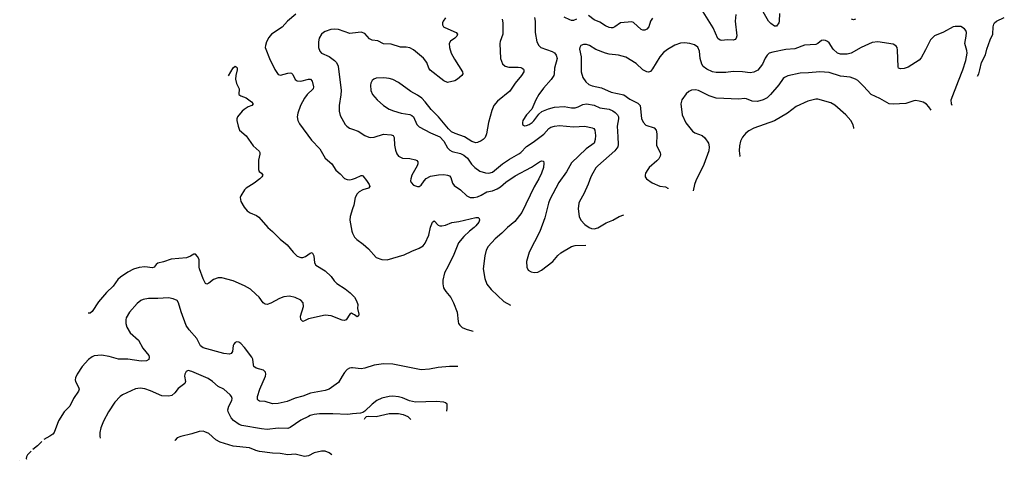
# Model space of a CAD drawing. Header units: inches. Extents: x 1308439 to 1441336, y 959892 to 1036309.
# Tile 1 of 167: x 1336459 to 1346934, y 959892 to 964585. Entities that reach past the tile are written whole.
import ezdxf

# ---------------------------------------------------------------- set-up
doc = ezdxf.new("R2010")
doc.units = ezdxf.units.IN
doc.header["$MEASUREMENT"] = 0
for name, color, linetype in [('B3935', 7, 'Continuous'), ('B3936', 7, 'Continuous'), ('B3946', 7, 'Continuous')]:
    doc.layers.add(name, color=color, linetype=linetype)

msp = doc.modelspace()

# ---------------------------------------------------------------- linework, layer by layer
at = {"layer": 'B3935', "color": 6}
msp.add_line((1336460, 959892, 3100), (1336459, 959893, 3100), dxfattribs=at)
for points, elevation in [([(1336582, 959990), (1336543, 959950), (1336532, 959930), (1336529, 959910), (1336531, 959904)], 3100), ([(1339779, 959951), (1339750, 959971), (1339710, 959988), (1339670, 959990), (1339590, 959972), (1339530, 959941), (1339490, 959934), (1339390, 959956), (1339310, 959951), (1339230, 959964), (1339149, 959969), (1339010, 959987), (1338970, 959998), (1338965, 960000)], 3300)]:
    msp.add_lwpolyline(points, dxfattribs=dict(at, elevation=elevation))
at = {"layer": 'B3936', "color": 6}
for points, elevation in [([(1339397, 964643), (1339309, 964570), (1339250, 964505), (1339138, 964430), (1339110, 964394), (1339086, 964350), (1339073, 964310), (1339072, 964290), (1339076, 964270), (1339116, 964170), (1339174, 964054), (1339210, 964000), (1339234, 963994), (1339310, 964017), (1339338, 964018), (1339350, 964015), (1339363, 964003), (1339389, 963949), (1339410, 963933), (1339450, 963931), (1339533, 963953), (1339552, 963952), (1339572, 963932), (1339586, 963870), (1339582, 963850), (1339517, 963790), (1339489, 963750), (1339448, 963670), (1339419, 963590), (1339410, 963550), (1339419, 963510), (1339437, 963477), (1339562, 963302), (1339651, 963210), (1339710, 963110), (1339778, 963050), (1339821, 962981), (1339870, 962944), (1339915, 962895), (1339942, 962882), (1339970, 962881), (1340000, 962888)], 3100), ([(1340000, 964441), (1339970, 964438), (1339850, 964481), (1339810, 964485), (1339770, 964479), (1339710, 964459), (1339690, 964450), (1339670, 964431), (1339646, 964390), (1339637, 964350), (1339639, 964290), (1339651, 964250), (1339671, 964230), (1339750, 964192), (1339809, 964149), (1339830, 964129), (1339848, 964090), (1339879, 963830), (1339876, 963784), (1339856, 963670), (1339858, 963610), (1339870, 963563), (1339921, 963470), (1339939, 963450), (1339969, 963429), (1340000, 963419)], 3200), ([(1338681, 963988), (1338730, 964071), (1338750, 964090), (1338762, 964082), (1338771, 964071), (1338772, 964050), (1338757, 963990), (1338755, 963950), (1338765, 963905), (1338793, 963850), (1338790, 963790), (1338810, 963773), (1338870, 963754), (1338924, 963710), (1338942, 963690), (1338927, 963670), (1338890, 963656), (1338846, 963630), (1338824, 963610), (1338776, 963550), (1338769, 963530), (1338769, 963510), (1338782, 963450), (1338799, 963410), (1338870, 963347), (1338941, 963241), (1339006, 963186), (1339014, 963170), (1339014, 963154), (1338998, 963090), (1338998, 962990), (1339007, 962967), (1339032, 962950), (1339046, 962930), (1339036, 962910), (1339014, 962890), (1338955, 962845), (1338868, 962792), (1338850, 962774), (1338810, 962710), (1338804, 962690), (1338810, 962650), (1338847, 962590), (1338879, 962550), (1338910, 962527), (1338978, 962498), (1339003, 962483), (1339100, 962370), (1339150, 962328), (1339230, 962249), (1339306, 962186), (1339368, 962110), (1339410, 962067), (1339450, 962051), (1339470, 962052), (1339498, 962062), (1339550, 962100), (1339570, 962106), (1339589, 962070), (1339597, 961997), (1339610, 961970), (1339708, 961910), (1339773, 961850), (1339804, 961804), (1339834, 961774), (1339920, 961720), (1339976, 961676), (1340000, 961652)], 3000), ([(1340000, 962569), (1339975, 962490), (1339970, 962450), (1339991, 962331), (1340000, 962312)], 3100), ([(1340000, 961453), (1339990, 961458), (1339970, 961447), (1339933, 961387), (1339910, 961380), (1339890, 961384), (1339772, 961432), (1339710, 961439), (1339530, 961398), (1339490, 961377), (1339470, 961372), (1339451, 961391), (1339448, 961428), (1339478, 961530), (1339474, 961570), (1339450, 961599), (1339390, 961626), (1339330, 961639), (1339270, 961633), (1339223, 961617), (1339130, 961565), (1339090, 961553), (1339070, 961556), (1339050, 961571), (1339008, 961630), (1338970, 961660), (1338915, 961715), (1338851, 961751), (1338730, 961802), (1338610, 961834), (1338570, 961835), (1338521, 961819), (1338470, 961779), (1338450, 961769), (1338435, 961775), (1338410, 961824), (1338373, 961930), (1338369, 961951), (1338367, 962030), (1338350, 962063), (1338330, 962086), (1338310, 962088), (1338275, 962065), (1338233, 962050), (1338070, 962035), (1337990, 962005), (1337930, 961991), (1337910, 961976), (1337890, 961951), (1337870, 961941), (1337790, 961952), (1337730, 961947), (1337670, 961927), (1337610, 961897), (1337530, 961841), (1337503, 961817), (1337453, 961747), (1337382, 961678), (1337299, 961581), (1337230, 961477), (1337210, 961460), (1337186, 961460)], 3000), ([(1340000, 960877), (1339990, 960878), (1339966, 960874), (1339942, 960858), (1339913, 960827), (1339888, 960790), (1339850, 960720), (1339750, 960651), (1339710, 960636), (1339553, 960607), (1339470, 960575), (1339390, 960553), (1339303, 960517), (1339210, 960496), (1339150, 960494), (1339070, 960518), (1339010, 960523), (1338998, 960530), (1338990, 960541), (1338989, 960570), (1339013, 960650), (1339073, 960790), (1339077, 960810), (1339073, 960830), (1339051, 960851), (1338973, 960873), (1338951, 960890), (1338945, 960910), (1338939, 960970), (1338930, 960990), (1338850, 961095), (1338810, 961137), (1338790, 961151), (1338770, 961155), (1338750, 961147), (1338736, 961130), (1338730, 961114), (1338723, 961050), (1338710, 961030), (1338690, 961023), (1338630, 961030), (1338410, 961090), (1338384, 961110), (1338344, 961190), (1338261, 961281), (1338229, 961329), (1338175, 961475), (1338150, 961570), (1338133, 961593), (1338093, 961613), (1338042, 961622), (1337930, 961614), (1337830, 961615), (1337774, 961606), (1337747, 961593), (1337710, 961563), (1337628, 961470), (1337593, 961410), (1337587, 961390), (1337587, 961350), (1337599, 961310), (1337634, 961250), (1337722, 961170), (1337770, 961087), (1337831, 961010), (1337837, 960990), (1337834, 960966), (1337807, 960953), (1337751, 960949), (1337610, 960970), (1337510, 960968), (1337410, 960998), (1337329, 961011), (1337250, 961004), (1337230, 960995), (1337190, 960967), (1337123, 960890), (1337070, 960809), (1337051, 960770), (1337048, 960750), (1337051, 960730), (1337085, 960670), (1337090, 960650), (1337086, 960630), (1337031, 960550), (1336991, 960469), (1336933, 960407), (1336870, 960313), (1336826, 960190), (1336810, 960171), (1336781, 960150), (1336716, 960113)], 3100), ([(1340000, 960386), (1339950, 960381), (1339790, 960387), (1339650, 960386), (1339590, 960379), (1339550, 960370), (1339530, 960360), (1339450, 960318), (1339337, 960243), (1339310, 960232), (1339210, 960236), (1339090, 960221), (1339030, 960226), (1338823, 960263), (1338795, 960275), (1338735, 960315), (1338710, 960346), (1338678, 960410), (1338674, 960430), (1338684, 960470), (1338716, 960530), (1338718, 960550), (1338712, 960570), (1338698, 960590), (1338632, 960650), (1338570, 960677), (1338510, 960732), (1338465, 960765), (1338290, 960837), (1338250, 960847), (1338230, 960838), (1338214, 960810), (1338212, 960790), (1338222, 960730), (1338215, 960710), (1338144, 960656), (1338110, 960610), (1338076, 960584), (1338044, 960576), (1337970, 960579), (1337850, 960633), (1337790, 960653), (1337741, 960659), (1337690, 960652), (1337551, 960589), (1337527, 960573), (1337470, 960510), (1337403, 960410), (1337351, 960310), (1337323, 960237), (1337311, 960190), (1337310, 960150), (1337314, 960128)], 3200), ([(1338965, 960000), (1338905, 960025), (1338730, 960042), (1338590, 960086), (1338545, 960110), (1338470, 960176), (1338430, 960197), (1338410, 960202), (1338370, 960200), (1338290, 960174), (1338173, 960147), (1338134, 960130), (1338112, 960108), (1338111, 960104)], 3300), ([(1336694, 960092), (1336650, 960047), (1336600, 960007)], 3100)]:
    msp.add_lwpolyline(points, dxfattribs=dict(at, elevation=elevation))
at = {"layer": 'B3946', "color": 6}
for points, elevation in [([(1344079, 964641), (1344070, 964570), (1344087, 964413), (1344082, 964390), (1344070, 964374), (1344050, 964367), (1343990, 964371), (1343925, 964365), (1343910, 964367), (1343886, 964386), (1343838, 964498), (1343730, 964670)], 3400), ([(1344542, 964650), (1344540, 964570), (1344535, 964550), (1344510, 964516), (1344490, 964515), (1344450, 964544), (1344426, 964570), (1344370, 964668)], 3400), ([(1340990, 964605), (1340963, 964570), (1340956, 964550), (1340958, 964530), (1340969, 964510), (1340981, 964501), (1341103, 964450), (1341116, 964430), (1341109, 964410), (1341089, 964390), (1341043, 964357), (1341028, 964330), (1341032, 964290), (1341050, 964230), (1341085, 964165), (1341171, 964029), (1341173, 964010), (1341164, 963990), (1341117, 963950), (1341090, 963935), (1341010, 963917), (1340970, 963934), (1340827, 964047), (1340813, 964070), (1340791, 964130), (1340756, 964176), (1340650, 964264), (1340610, 964286), (1340572, 964292), (1340510, 964292), (1340410, 964326), (1340330, 964328), (1340270, 964359), (1340210, 964366), (1340182, 964382), (1340130, 964438), (1340090, 964451), (1340000, 964441)], 3200), ([(1341591, 964590), (1341600, 964550), (1341600, 964430), (1341570, 964352), (1341567, 964333), (1341575, 964170), (1341596, 964116), (1341622, 964090), (1341661, 964081), (1341761, 964081), (1341790, 964076), (1341806, 964070), (1341818, 964058), (1341823, 964050), (1341822, 964030), (1341797, 963990), (1341730, 963910), (1341675, 963825), (1341543, 963717), (1341504, 963670), (1341481, 963619), (1341445, 963490), (1341426, 963370), (1341410, 963330), (1341391, 963309), (1341370, 963294), (1341330, 963277), (1341310, 963275), (1341270, 963288), (1341190, 963339), (1341092, 963372), (1341054, 963390), (1341021, 963421), (1340914, 963550), (1340837, 963630), (1340774, 963710), (1340736, 963750), (1340690, 963782), (1340621, 963821), (1340490, 963916), (1340430, 963949), (1340390, 963960), (1340334, 963966), (1340250, 963961), (1340227, 963953), (1340210, 963937), (1340196, 963910), (1340190, 963889), (1340193, 963830), (1340213, 963790), (1340261, 963730), (1340331, 963670), (1340390, 963632), (1340434, 963614), (1340516, 963590), (1340610, 963574), (1340630, 963565), (1340649, 963549), (1340684, 963470), (1340710, 963443), (1340830, 963379), (1340930, 963336), (1340973, 963293), (1341010, 963222), (1341035, 963195), (1341061, 963181), (1341150, 963161), (1341183, 963143), (1341222, 963110), (1341265, 963045), (1341301, 963010), (1341353, 962973), (1341414, 962954), (1341450, 962949), (1341490, 962960), (1341594, 963050), (1341670, 963100), (1341770, 963155), (1341790, 963171), (1341850, 963235), (1341921, 963279), (1342034, 963366), (1342090, 963427), (1342110, 963440), (1342150, 963452), (1342203, 963457), (1342350, 963445), (1342470, 963450), (1342550, 963435), (1342566, 963426), (1342578, 963410), (1342585, 963350), (1342582, 963310), (1342569, 963270), (1342487, 963210), (1342330, 963061), (1342275, 962965), (1342194, 962850), (1342099, 962670), (1342084, 962630), (1342044, 962476), (1341991, 962329), (1341880, 962110), (1341851, 962010), (1341853, 961950), (1341870, 961919), (1341899, 961899), (1341932, 961892), (1341970, 961897), (1342010, 961919), (1342130, 962010), (1342185, 962075), (1342217, 962103), (1342329, 962171), (1342370, 962179), (1342482, 962183)], 3300), ([(1341935, 964610), (1341943, 964570), (1341944, 964450), (1341961, 964350), (1341981, 964310), (1342002, 964290), (1342125, 964245), (1342150, 964231), (1342168, 964208), (1342178, 964170), (1342149, 964070), (1342146, 964010), (1342140, 963990), (1342113, 963947), (1342030, 963857), (1341981, 963790), (1341949, 963730), (1341909, 963631), (1341851, 963570), (1341813, 963510), (1341807, 963490), (1341809, 963469), (1341830, 963454), (1341850, 963457), (1341879, 963470), (1341910, 963489), (1341930, 963508), (1341981, 963579), (1342013, 963607), (1342083, 963637), (1342150, 963655), (1342250, 963661), (1342330, 963648), (1342370, 963648), (1342402, 963658), (1342450, 963683), (1342490, 963690), (1342570, 963674), (1342630, 963648), (1342730, 963632), (1342770, 963615), (1342795, 963595), (1342818, 963570), (1342828, 963550), (1342831, 963530), (1342814, 963450), (1342824, 963336), (1342825, 963255), (1342821, 963230), (1342792, 963190), (1342610, 963029), (1342590, 963006), (1342556, 962950), (1342536, 962910), (1342508, 962832), (1342460, 962730), (1342415, 962650), (1342408, 962630), (1342402, 962570), (1342411, 962490), (1342429, 962449), (1342470, 962403), (1342516, 962370), (1342541, 962361), (1342570, 962358), (1342610, 962367), (1342699, 962421), (1342770, 962451), (1342837, 962490), (1342885, 962505)], 3400), ([(1342384, 964590), (1342350, 964577), (1342330, 964578), (1342310, 964584), (1342250, 964613)], 3400), ([(1343190, 964601), (1343171, 964570), (1343152, 964508), (1343130, 964483), (1343110, 964475), (1343090, 964474), (1343070, 964482), (1342990, 964555), (1342970, 964564), (1342850, 964550), (1342790, 964510), (1342770, 964500), (1342750, 964497), (1342730, 964502), (1342690, 964521), (1342630, 964560), (1342570, 964583), (1342510, 964628)], 3400), ([(1345350, 964590), (1345330, 964584), (1345310, 964589)], 3400), ([(1346650, 963985), (1346662, 964010), (1346675, 964050), (1346691, 964129), (1346733, 964210), (1346748, 964270), (1346783, 964370), (1346811, 964430), (1346816, 964510), (1346823, 964537), (1346830, 964550), (1346852, 964568), (1346934, 964610)], 3400), ([(1346381, 963671), (1346373, 963690), (1346370, 963730), (1346445, 963935), (1346493, 964050), (1346525, 964150), (1346539, 964230), (1346537, 964257), (1346514, 964330), (1346529, 964410), (1346531, 964450), (1346524, 964470), (1346510, 964488), (1346470, 964511), (1346410, 964513), (1346390, 964508), (1346288, 964452), (1346190, 964412), (1346149, 964370), (1346097, 964263), (1346050, 964179), (1346030, 964155), (1345910, 964081), (1345870, 964067), (1345830, 964062), (1345810, 964068), (1345804, 964084), (1345799, 964259), (1345793, 964290), (1345784, 964304), (1345770, 964315), (1345750, 964323), (1345590, 964349), (1345530, 964342), (1345410, 964288), (1345304, 964230), (1345262, 964218), (1345190, 964218), (1345161, 964230), (1345115, 964270), (1345070, 964337), (1345053, 964353), (1345030, 964365), (1345010, 964368), (1344990, 964363), (1344950, 964330), (1344930, 964322), (1344810, 964312), (1344704, 964276), (1344610, 964266), (1344470, 964240), (1344433, 964227), (1344410, 964207), (1344390, 964175), (1344363, 964110), (1344311, 964049), (1344270, 964027), (1344230, 964018), (1344150, 964031), (1344050, 964033), (1343970, 964022), (1343870, 964023), (1343830, 964031), (1343770, 964057), (1343730, 964085), (1343716, 964110), (1343700, 964170), (1343690, 964250), (1343672, 964292), (1343638, 964318), (1343590, 964333), (1343530, 964340), (1343490, 964336), (1343430, 964314), (1343350, 964267), (1343310, 964235), (1343268, 964190), (1343190, 964060), (1343170, 964035), (1343150, 964026), (1343130, 964029), (1343090, 964050), (1343017, 964117), (1342907, 964187), (1342829, 964209), (1342730, 964218), (1342690, 964228), (1342588, 964268), (1342521, 964310), (1342490, 964322), (1342458, 964322), (1342430, 964310), (1342419, 964290), (1342416, 964270), (1342433, 964190), (1342433, 964030), (1342449, 963969), (1342482, 963922), (1342515, 963895), (1342550, 963879), (1342650, 963859), (1342753, 963813), (1342886, 963786), (1342950, 963737), (1343036, 963696), (1343060, 963670), (1343074, 963534), (1343093, 963493), (1343122, 963462), (1343210, 963432), (1343229, 963410), (1343236, 963370), (1343235, 963250), (1343240, 963230), (1343272, 963170), (1343276, 963150), (1343272, 963130), (1343258, 963102), (1343239, 963081), (1343156, 963010), (1343140, 962990), (1343117, 962950), (1343112, 962930), (1343113, 962910), (1343127, 962890), (1343186, 962846), (1343270, 962811), (1343330, 962806), (1343353, 962790), (1343354, 962783)], 3500), ([(1344970, 964029), (1344850, 964018), (1344763, 964017), (1344630, 963986), (1344597, 963970), (1344582, 963958), (1344534, 963890), (1344448, 963790), (1344410, 963752), (1344370, 963730), (1344310, 963712), (1344250, 963716), (1344190, 963743), (1344170, 963746), (1344110, 963737), (1343870, 963751), (1343795, 963775), (1343682, 963830), (1343650, 963837), (1343606, 963834), (1343579, 963821), (1343550, 963796), (1343503, 963730), (1343492, 963688), (1343506, 963570), (1343545, 963485), (1343617, 963397), (1343641, 963381), (1343720, 963350), (1343748, 963328), (1343786, 963270), (1343795, 963230), (1343789, 963190), (1343736, 963044), (1343652, 962870), (1343639, 962830), (1343624, 962761)], 3600), ([(1346156, 963621), (1346130, 963656), (1346105, 963685), (1346070, 963708), (1346030, 963719), (1345990, 963723), (1345970, 963720), (1345887, 963693), (1345750, 963684), (1345710, 963690), (1345610, 963747), (1345517, 963790), (1345437, 963877), (1345376, 963936), (1345352, 963952), (1345293, 963973), (1345190, 963983), (1345070, 964023), (1344970, 964029)], 3600), ([(1344950, 963737), (1344930, 963737), (1344843, 963717), (1344721, 963659), (1344628, 963590), (1344490, 963509), (1344271, 963429), (1344217, 963403), (1344183, 963377), (1344150, 963335), (1344129, 963291), (1344118, 963242), (1344115, 963190), (1344122, 963130), (1344124, 963127)], 3700), ([(1345333, 963425), (1345334, 963434), (1345327, 963467), (1345302, 963510), (1345247, 963570), (1345130, 963673), (1345090, 963700), (1344950, 963737)], 3700), ([(1340000, 963419), (1340059, 963399), (1340130, 963353), (1340175, 963335), (1340192, 963332), (1340230, 963335), (1340330, 963366), (1340410, 963359), (1340432, 963352), (1340443, 963330), (1340447, 963247), (1340456, 963196), (1340470, 963157), (1340490, 963132), (1340530, 963109), (1340610, 963106), (1340670, 963094), (1340685, 963085), (1340696, 963070), (1340695, 963050), (1340689, 963030), (1340632, 962930), (1340619, 962890), (1340618, 962870), (1340624, 962850), (1340650, 962824), (1340690, 962808), (1340710, 962809), (1340730, 962822), (1340761, 962870), (1340785, 962895), (1340830, 962917), (1340913, 962933), (1340970, 962935), (1341010, 962930), (1341030, 962921), (1341045, 962905), (1341064, 962844), (1341080, 962820), (1341150, 962774), (1341215, 962710), (1341252, 962692), (1341290, 962692), (1341330, 962699), (1341370, 962717), (1341430, 962753), (1341490, 962764), (1341538, 962782), (1341575, 962805), (1341630, 962856), (1341730, 962921), (1341904, 963016), (1341990, 963072), (1342010, 963081), (1342030, 963080), (1342036, 963056), (1342032, 963012), (1342010, 962951), (1341981, 962890), (1341934, 962806), (1341800, 962530), (1341725, 962435), (1341648, 962372), (1341589, 962310), (1341519, 962250), (1341444, 962170), (1341421, 962130), (1341408, 962070), (1341391, 961930), (1341409, 961830), (1341429, 961769), (1341475, 961710), (1341610, 961582), (1341681, 961545)], 3200), ([(1340000, 962888), (1340030, 962896), (1340090, 962926), (1340104, 962924), (1340110, 962922), (1340150, 962873), (1340178, 962830), (1340184, 962810), (1340170, 962792), (1340110, 962774), (1340072, 962750), (1340050, 962730), (1340028, 962690), (1340013, 962610), (1340000, 962569)], 3100), ([(1340000, 962312), (1340021, 962270), (1340045, 962245), (1340114, 962194), (1340170, 962145), (1340252, 962052), (1340310, 962030), (1340370, 962028), (1340550, 962080), (1340630, 962121), (1340710, 962151), (1340750, 962177), (1340774, 962206), (1340812, 962290), (1340830, 962376), (1340850, 962430), (1340870, 962442), (1340910, 962398), (1340930, 962389), (1340950, 962389), (1340990, 962398), (1341055, 962425), (1341130, 962434), (1341310, 962479), (1341337, 962477), (1341346, 962466), (1341350, 962450), (1341342, 962430), (1341312, 962390), (1341294, 962370), (1341246, 962334), (1341184, 962276), (1341128, 962210), (1341077, 962083), (1341019, 961961), (1340978, 961890), (1340961, 961810), (1340959, 961770), (1340969, 961730), (1340979, 961710), (1340991, 961690), (1341047, 961627), (1341073, 961570), (1341114, 961470), (1341123, 961370), (1341129, 961350), (1341142, 961330), (1341168, 961308), (1341210, 961288), (1341270, 961270), (1341283, 961268)], 3100), ([(1340000, 961652), (1340022, 961630), (1340043, 961590), (1340055, 961550), (1340054, 961510), (1340066, 961450), (1340063, 961430), (1340050, 961422), (1340022, 961442), (1340000, 961453)], 3000), ([(1341119, 960890), (1341090, 960893), (1341030, 960892), (1340910, 960881), (1340817, 960863), (1340730, 960856), (1340430, 960916), (1340330, 960920), (1340230, 960905), (1340130, 960873), (1340090, 960865), (1340000, 960877)], 3100), ([(1341002, 960415), (1341008, 960448), (1341008, 960490), (1340990, 960504), (1340970, 960510), (1340890, 960519), (1340670, 960510), (1340606, 960526), (1340530, 960559), (1340489, 960569), (1340430, 960574), (1340390, 960572), (1340310, 960553), (1340259, 960530), (1340209, 960491), (1340130, 960415), (1340110, 960402), (1340086, 960394), (1340000, 960386)], 3200), ([(1340128, 960332), (1340135, 960345), (1340150, 960357), (1340170, 960362), (1340250, 960360), (1340391, 960391), (1340490, 960389), (1340539, 960379), (1340590, 960360), (1340621, 960327)], 3200)]:
    msp.add_lwpolyline(points, dxfattribs=dict(at, elevation=elevation))

doc.saveas('drawing.dxf')
